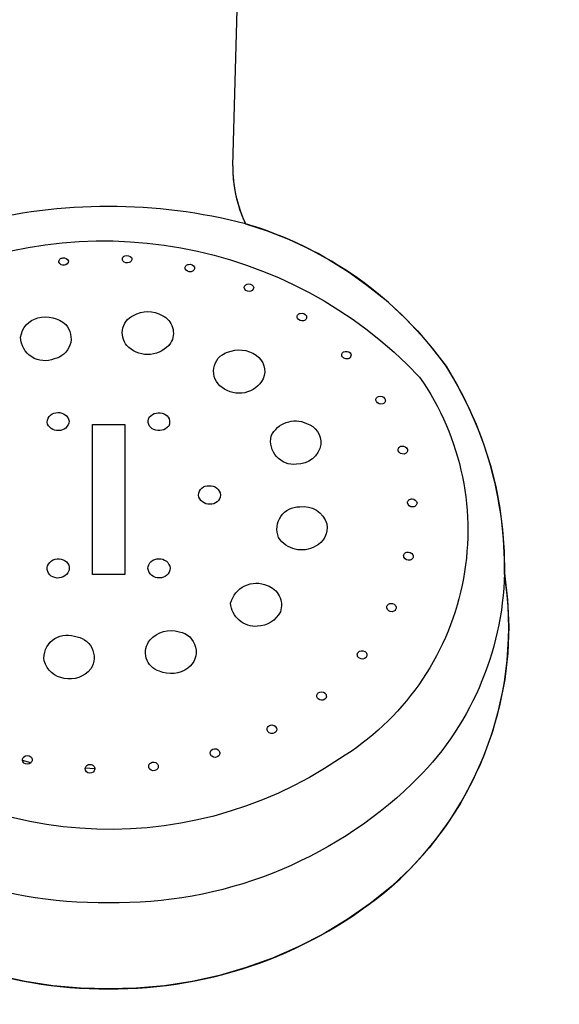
# Model space of a CAD drawing. Header units: millimetres. Extents: x -989 to -850, y -581 to -509.
# Tile 12 of 52: x -957.586 to -957.5298, y -579.5964 to -579.4939. Entities that reach past the tile are written whole.
import ezdxf

# ---------------------------------------------------------------- set-up
doc = ezdxf.new("R2010")
doc.units = ezdxf.units.MM
doc.header["$LTSCALE"] = 0.2
doc.layers.add('A-ALBA-0', color=253, linetype='Continuous')
doc.layers.add('A-ANNO-NIV', color=2, linetype='Continuous')
doc.styles.add('BIS-COTA', font='swissb.ttf')
doc.styles.add('BIS-COTA-ACUM', font='swissi.ttf', dxfattribs={"oblique": 20})
doc.dimstyles.new('BIS-COTA-ACUM', dxfattribs={"dimscale": 0.9, "dimtxt": 0.0016, "dimasz": 0.001, "dimexe": 0.0035, "dimexo": 0, "dimgap": 0.0005, "dimtad": 1, "dimdec": 1, "dimlfac": 100, "dimrnd": 1, "dimzin": 9, "dimdsep": 46, "dimtxsty": 'BIS-COTA-ACUM', "dimblk1": 'MARK1', "dimblk2": 'MARK2', "dimsah": 1, "dimcen": 0, "dimclrd": 1, "dimclre": 256, "dimclrt": 256, "dimaunit": 1, "dimadec": 0, "dimazin": 0, "dimtfac": 1, "dimtdec": 1, "dimtix": 1, "dimtmove": 2, "dimatfit": 3, "dimldrblk": 'MARK1', "dimfxl": 1, "dimtolj": 1, "dimarcsym": 1})
doc.dimstyles.new('BIS-COTA-NIVE', dxfattribs={"dimscale": 1.8, "dimtxt": 0.0018, "dimasz": 0.0015, "dimexe": 0, "dimexo": 0, "dimgap": 0.0027, "dimtad": 2, "dimtih": 1, "dimtoh": 1, "dimzin": 1, "dimdsep": 46, "dimtxsty": 'BIS-COTA', "dimblk1": 'MARK1', "dimblk2": 'MARK2', "dimsah": 1, "dimcen": 0.0015, "dimclrd": 1, "dimclre": 1, "dimaunit": 1, "dimadec": 0, "dimazin": 0, "dimtfac": 1, "dimtix": 1, "dimtofl": 0, "dimtmove": 2, "dimatfit": 3, "dimldrblk": 'MARK1', "dimfxl": 1, "dimtolj": 1, "dimarcsym": 0})

# ---------------------------------------------------------------- blocks, each defined once
blk = doc.blocks.new('*D606')
at = {"layer": 'A-ALBA-0', "color": 1, "lineweight": -2, "transparency": 16777216}
for p, q in [((-956.970126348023, -579.3797930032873), (-957.0301263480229, -579.3797930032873)), ((-957.0301263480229, -579.3797930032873), (-956.8720089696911, -579.5227501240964)), ((-956.8720089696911, -579.5227501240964), (-957.1193042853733, -579.5227501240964))]:
    blk.add_line(p, q, dxfattribs=at)
at = {"layer": 'Defpoints', "color": 0, "transparency": 16777216}
for p in [(-963.8326282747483, -578.4797930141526), (-956.970126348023, -579.3797930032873), (-956.9320089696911, -579.5227501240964)]:
    blk.add_point(p, dxfattribs=at)
at = {"layer": 'A-ALBA-0', "color": 0, "transparency": 16777216, "insert": (-957.0526566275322, -579.4502246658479), "char_height": 0.036, "attachment_point": 5, "style": 'BIS-COTA'}
blk.add_mtext('\\A1;+0.90', dxfattribs=at)
blk = doc.blocks.new('MARK1')
at = {"color": 0}
for p, q in [((0, 1.5), (0, -1.5)), ((0.9959054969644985, 0), (-1.004094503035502, 0))]:
    blk.add_line(p, q, dxfattribs=at)
blk.add_lwpolyline([(0.4991923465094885, 0.4951376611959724), (-0.5040945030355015, -0.5)], dxfattribs=at)
blk = doc.blocks.new('MARK2')
at = {"color": 0}
for p, q in [((0, 1.5), (0, -1.5)), ((0.9959054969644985, 0), (-1.004094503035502, 0))]:
    blk.add_line(p, q, dxfattribs=at)
blk.add_lwpolyline([(0.4991923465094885, 0.4951376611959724), (-0.5040945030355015, -0.5)], dxfattribs=at)
blk = doc.blocks.new('*D607')
at = {"layer": 'A-ANNO-NIV', "color": 1, "lineweight": -2, "transparency": 16777216}
for p, q in [((-956.8722759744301, -580.5898387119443), (-956.93227597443, -580.5898387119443)), ((-956.93227597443, -580.5898387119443), (-956.7872027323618, -580.7389439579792)), ((-956.7872027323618, -580.7389439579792), (-957.0268727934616, -580.7389439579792))]:
    blk.add_line(p, q, dxfattribs=at)
at = {"layer": 'Defpoints', "color": 0, "transparency": 16777216}
for p in [(-963.2989315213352, -578.4797930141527), (-956.8722759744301, -580.5898387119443), (-956.8472027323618, -580.7389439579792)]:
    blk.add_point(p, dxfattribs=at)
at = {"layer": 'A-ANNO-NIV', "color": 0, "transparency": 16777216, "insert": (-956.9640377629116, -580.6669439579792), "char_height": 0.036, "attachment_point": 5, "style": 'BIS-COTA'}
blk.add_mtext('\\A1;+2.11', dxfattribs=at)
blk = doc.blocks.new('*D577')
at = {"layer": 'A-ALBA-0', "lineweight": -2, "transparency": 16777216}
blk.add_line((-959.3527446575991, -579.6197930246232), (-959.3527446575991, -579.4688066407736), dxfattribs=at)
at = {"layer": 'Defpoints', "color": 0, "transparency": 16777216}
for p in [(-956.7227447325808, -576.7686886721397), (-959.3527446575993, -579.5615809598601), (-959.3527446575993, -579.6197930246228)]:
    blk.add_point(p, dxfattribs=at)
at = {"layer": 'A-ALBA-0', "transparency": 16777216, "insert": (-959.3267446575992, -579.5101938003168), "char_height": 0.032, "attachment_point": 5, "rotation": 270, "style": 'BIS-COTA-ACUM'}
blk.add_mtext('\\A1;242', dxfattribs=at)
blk = doc.blocks.new('*D578')
at = {"layer": 'A-ALBA-0', "lineweight": -2, "transparency": 16777216}
blk.add_line((-959.5327446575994, -579.6197930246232), (-959.5327446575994, -579.4717197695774), dxfattribs=at)
at = {"layer": 'Defpoints', "color": 0, "transparency": 16777216}
for p in [(-956.7227447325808, -576.7686886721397), (-959.5327446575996, -579.5651616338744), (-959.5327446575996, -579.6197930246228)]:
    blk.add_point(p, dxfattribs=at)
at = {"layer": 'A-ALBA-0', "transparency": 16777216, "insert": (-959.5062993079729, -579.5134407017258), "char_height": 0.032, "attachment_point": 5, "rotation": 270, "style": 'BIS-COTA-ACUM'}
blk.add_mtext('\\A1;260', dxfattribs=at)
blk = doc.blocks.new('*D579')
at = {"layer": 'A-ALBA-0', "lineweight": -2, "transparency": 16777216}
blk.add_line((-961.1041056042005, -579.6197930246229), (-961.1041056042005, -579.4836096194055), dxfattribs=at)
at = {"layer": 'Defpoints', "color": 0, "transparency": 16777216}
for p in [(-956.4226323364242, -576.7686886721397), (-961.1041056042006, -579.5785129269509), (-961.1041056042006, -579.6197930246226)]:
    blk.add_point(p, dxfattribs=at)
at = {"layer": 'A-ALBA-0', "transparency": 16777216, "insert": (-961.077660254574, -579.5260612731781), "char_height": 0.032, "attachment_point": 5, "rotation": 270, "style": 'BIS-COTA-ACUM'}
blk.add_mtext('\\A1;437', dxfattribs=at)
blk = doc.blocks.new('*D580')
at = {"layer": 'A-ALBA-0', "lineweight": -2, "transparency": 16777216}
blk.add_line((-961.2841056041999, -579.6197930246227), (-961.2841056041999, -579.4943650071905), dxfattribs=at)
at = {"layer": 'Defpoints', "color": 0, "transparency": 16777216}
for p in [(-956.4226323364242, -576.7686886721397), (-961.2841056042, -579.5871192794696), (-961.2841056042, -579.6197930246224)]:
    blk.add_point(p, dxfattribs=at)
at = {"layer": 'A-ALBA-0', "transparency": 16777216, "insert": (-961.2576385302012, -579.5357421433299), "char_height": 0.032, "attachment_point": 5, "rotation": 270, "style": 'BIS-COTA-ACUM'}
blk.add_mtext('\\A1;455', dxfattribs=at)

msp = doc.modelspace()

# ---------------------------------------------------------------- hatches: boundary and pattern name
at = {"layer": 'A-ALBA-0'}
h = msp.add_hatch(dxfattribs=at)
h.set_pattern_fill('_USER', color=256, scale=0.6, angle=269.999999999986, pattern_type=0)
h.set_pattern_definition([(270, (-958.3116459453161, -609.6977987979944), (0.6, -1.46926110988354e-13), [])])
h.paths.add_polyline_path([(-961.8826282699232, -580.389793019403), (-963.8326282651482, -580.3897930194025), (-963.8326282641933, -580.5797930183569), (-958.8826282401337, -580.5797930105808), (-958.8826282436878, -579.9797930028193), (-957.3511914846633, -579.9797929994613), (-957.0327317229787, -579.9797929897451), (-956.7326236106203, -579.979792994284), (-956.7326236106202, -579.4297929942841), (-957.3211417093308, -579.429792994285), (-957.370035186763, -579.429792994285), (-957.8372711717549, -579.4297929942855), (-957.8372711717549, -579.3597929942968), (-957.8372711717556, -579.3607929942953), (-957.8372711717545, -578.5802929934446), (-957.2946282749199, -578.5792929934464), (-957.2946282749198, -578.5797929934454), (-957.7672711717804, -578.5797929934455), (-957.7672711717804, -578.4797929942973), (-959.0046304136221, -578.4797929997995), (-959.0046304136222, -578.6197930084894), (-959.204630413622, -578.6197930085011), (-959.1336304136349, -579.4297930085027), (-961.8836282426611, -579.429793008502), (-961.8836282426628, -578.6197930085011), (-961.8136282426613, -578.6197930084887), (-961.8136282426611, -578.4797930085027), (-963.8326282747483, -578.4797930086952), (-963.8326282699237, -579.4397930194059), (-961.882628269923, -579.4397930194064)])
h = msp.add_hatch(dxfattribs=at)
h.set_pattern_fill('_USER', color=256, scale=0.3, angle=179.999999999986, pattern_type=0)
h.set_pattern_definition([(179.999999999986, (-958.3116459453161, -609.6977987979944), (-7.344468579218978e-14, -0.3), [])])
h.paths.add_polyline_path([(-961.8836282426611, -579.429793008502), (-961.8836282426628, -578.6197930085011), (-961.8136282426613, -578.6197930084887), (-961.8136282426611, -578.4797930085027), (-963.8326282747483, -578.4797930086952), (-963.8326282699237, -579.4397930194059), (-961.8826324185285, -579.4397930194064), (-961.8826324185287, -580.3797930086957), (-963.8326282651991, -580.3797930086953), (-963.8326282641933, -580.5797930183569), (-959.0826282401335, -580.5797930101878), (-959.0826282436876, -579.979793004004), (-957.382628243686, -579.9797929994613), (-957.0327317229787, -579.9797929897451), (-956.7326236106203, -579.979792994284), (-956.732623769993, -579.4297929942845), (-957.3326284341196, -579.4297929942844), (-957.3326282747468, -579.3792929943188), (-957.8372711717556, -579.3802929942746), (-957.8372711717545, -578.5802929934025), (-957.2946282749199, -578.5792929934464), (-957.2946282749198, -578.5797929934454), (-957.2948829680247, -578.5797929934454), (-957.2948829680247, -578.479792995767), (-959.2046304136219, -578.4797929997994), (-959.204630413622, -578.6197930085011), (-959.1336304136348, -578.6197930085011), (-959.1336304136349, -579.4325562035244)])

# ---------------------------------------------------------------- linework, layer by layer
for p, q in [((-957.5638150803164, -579.5091628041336, 0.0002268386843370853), (-957.5623224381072, -579.4569286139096, 0.0002268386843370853)), ((-957.5638150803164, -579.5091628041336, 0.0002268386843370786), (-957.5638026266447, -579.5098548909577, 0.0002268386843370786)), ((-957.5638026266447, -579.5098548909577, 0.0002268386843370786), (-957.563755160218, -579.5105454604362, 0.0002268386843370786)), ((-957.563755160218, -579.5105454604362, 0.0002268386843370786), (-957.5636728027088, -579.5112327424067, 0.0002268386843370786)), ((-957.5636728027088, -579.5112327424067, 0.0002268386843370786), (-957.5635557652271, -579.511914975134, 0.0002268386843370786)), ((-957.5635557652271, -579.511914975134, 0.0002268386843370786), (-957.5634043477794, -579.5125904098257, 0.0002268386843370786)), ((-957.5634043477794, -579.5125904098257, 0.0002268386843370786), (-957.5632189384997, -579.5132573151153, 0.0002268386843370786)), ((-957.5632189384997, -579.5132573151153, 0.0002268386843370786), (-957.5630000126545, -579.5139139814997, 0.0002268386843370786)), ((-957.5630000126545, -579.5139139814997, 0.0002268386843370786), (-957.5627481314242, -579.514558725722, 0.0002268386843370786)), ((-957.5627481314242, -579.514558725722, 0.0002268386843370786), (-957.5624639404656, -579.5151898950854, 0.0002268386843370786)), ((-957.5624639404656, -579.5151898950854, 0.0002268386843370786), (-957.5602127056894, -579.515926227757, 0.0002268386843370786)), ((-957.5602127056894, -579.515926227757, 0.0002268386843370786), (-957.5580099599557, -579.5167969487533, 0.0002268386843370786)), ((-957.5580099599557, -579.5167969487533, 0.0002268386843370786), (-957.5558637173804, -579.517798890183, 0.0002268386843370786)), ((-957.5558637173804, -579.517798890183, 0.0002268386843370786), (-957.5537817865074, -579.5189284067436, 0.0002268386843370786)), ((-957.5537817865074, -579.5189284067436, 0.0002268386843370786), (-957.5517717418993, -579.5201813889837, 0.0002268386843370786)), ((-957.5517717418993, -579.5201813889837, 0.0002268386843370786), (-957.5498408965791, -579.521553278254, 0.0002268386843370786)), ((-957.5498408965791, -579.521553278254, 0.0002268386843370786), (-957.547996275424, -579.5230390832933, 0.0002268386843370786)), ((-957.547996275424, -579.5230390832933, 0.0002268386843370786), (-957.546244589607, -579.5246333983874, 0.0002268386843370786)), ((-957.546244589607, -579.5246333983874, 0.0002268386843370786), (-957.5445922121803, -579.5263304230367, 0.0002268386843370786)), ((-957.5445922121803, -579.5263304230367, 0.0002268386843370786), (-957.543045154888, -579.5281239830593, 0.0002268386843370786)), ((-957.543045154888, -579.5281239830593, 0.0002268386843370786), (-957.5416090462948, -579.5300075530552, 0.0002268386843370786)), ((-957.5416090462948, -579.5300075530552, 0.0002268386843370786), (-957.5404491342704, -579.5319582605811, 0.0002268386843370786)), ((-957.5404491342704, -579.5319582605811, 0.0002268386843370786), (-957.5394045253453, -579.5339730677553, 0.0002268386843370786)), ((-957.5394045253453, -579.5339730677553, 0.0002268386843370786), (-957.5384787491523, -579.5360451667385, 0.0002268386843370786)), ((-957.5384787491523, -579.5360451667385, 0.0002268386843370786), (-957.5376749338, -579.5381675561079, 0.0002268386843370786)), ((-957.5376749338, -579.5381675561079, 0.0002268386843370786), (-957.5369957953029, -579.5403330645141, 0.0002268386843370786)), ((-957.5369957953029, -579.5403330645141, 0.0002268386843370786), (-957.5364436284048, -579.5425343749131, 0.0002268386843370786)), ((-957.5364436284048, -579.5425343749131, 0.0002268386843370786), (-957.5360202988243, -579.5447640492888, 0.0002268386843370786)), ((-957.5360202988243, -579.5447640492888, 0.0002268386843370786), (-957.5357272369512, -579.5470145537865, 0.0002268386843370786)), ((-957.5357272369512, -579.5470145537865, 0.0002268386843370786), (-957.5355654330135, -579.5492782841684, 0.0002268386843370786)), ((-957.5355654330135, -579.5492782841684, 0.0002268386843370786), (-957.5355354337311, -579.5515475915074, 0.0002268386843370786)), ((-957.5355354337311, -579.5515475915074, 0.0002268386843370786), (-957.5352087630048, -579.5543051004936, 0.0002268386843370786)), ((-957.5352087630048, -579.5543051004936, 0.0002268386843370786), (-957.5350956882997, -579.5570795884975, 0.0002268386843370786)), ((-957.5350956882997, -579.5570795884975, 0.0002268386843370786), (-957.5351968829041, -579.5598545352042, 0.0002268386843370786)), ((-957.5351968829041, -579.5598545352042, 0.0002268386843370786), (-957.535511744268, -579.5626134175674, 0.0002268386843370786)), ((-957.535511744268, -579.5626134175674, 0.0002268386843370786), (-957.536038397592, -579.5653398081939, 0.0002268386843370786)), ((-957.536038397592, -579.5653398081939, 0.0002268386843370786), (-957.53677370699, -579.5680174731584, 0.0002268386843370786)), ((-957.53677370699, -579.5680174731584, 0.0002268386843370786), (-957.5377132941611, -579.5706304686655, 0.0002268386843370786)), ((-957.5377132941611, -579.5706304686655, 0.0002268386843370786), (-957.5388515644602, -579.5731632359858, 0.0002268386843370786)), ((-957.5388515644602, -579.5731632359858, 0.0002268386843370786), (-957.5401817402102, -579.5756006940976, 0.0002268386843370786)), ((-957.5401817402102, -579.5756006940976, 0.0002268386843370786), (-957.5416959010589, -579.5779283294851, 0.0002268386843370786)), ((-957.5416959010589, -579.5779283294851, 0.0002268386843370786), (-957.5433850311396, -579.580132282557, 0.0002268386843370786)), ((-957.5433850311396, -579.580132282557, 0.0002268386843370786), (-957.5452390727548, -579.5821994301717, 0.0002268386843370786)), ((-957.5452390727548, -579.5821994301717, 0.0002268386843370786), (-957.5472469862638, -579.5841174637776, 0.0002268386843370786)), ((-957.5472469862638, -579.5841174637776, 0.0002268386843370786), (-957.5495244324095, -579.5859308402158, 0.0002268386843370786)), ((-957.5495244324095, -579.5859308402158, 0.0002268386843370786), (-957.5519149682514, -579.5875922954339, 0.0002268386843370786)), ((-957.5519149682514, -579.5875922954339, 0.0002268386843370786), (-957.5544084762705, -579.5890947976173, 0.0002268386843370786)), ((-957.5544084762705, -579.5890947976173, 0.0002268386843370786), (-957.5569944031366, -579.5904319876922, 0.0002268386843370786)), ((-957.5569944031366, -579.5904319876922, 0.0002268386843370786), (-957.5596618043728, -579.5915982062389, 0.0002268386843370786)), ((-957.5596618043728, -579.5915982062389, 0.0002268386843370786), (-957.5623993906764, -579.592588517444, 0.0002268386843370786)), ((-957.5623993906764, -579.592588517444, 0.0002268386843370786), (-957.5651955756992, -579.5933987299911, 0.0002268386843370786)), ((-957.5854153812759, -579.5940254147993, 0.0002268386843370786), (-957.5882583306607, -579.5933987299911, 0.0002268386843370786)), ((-957.5825376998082, -579.5944659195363, 0.0002268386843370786), (-957.5854153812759, -579.5940254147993, 0.0002268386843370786)), ((-957.568038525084, -579.5940254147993, 0.0002268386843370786), (-957.5709162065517, -579.5944659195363, 0.0002268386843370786)), ((-957.5651955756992, -579.5933987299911, 0.0002268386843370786), (-957.568038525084, -579.5940254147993, 0.0002268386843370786)), ((-957.5796374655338, -579.594718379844, 0.0002268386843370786), (-957.5825376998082, -579.5944659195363, 0.0002268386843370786)), ((-957.5767269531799, -579.5947817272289, 0.0002268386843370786), (-957.5796374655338, -579.594718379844, 0.0002268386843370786)), ((-957.5738164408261, -579.594718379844, 0.0002268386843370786), (-957.5767269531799, -579.5947817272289, 0.0002268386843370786)), ((-957.5709162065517, -579.5944659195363, 0.0002268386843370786), (-957.5738164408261, -579.594718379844, 0.0002268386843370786))]:
    msp.add_line(p, q, dxfattribs=at)
at = {"layer": 'A-ALBA-0', "extrusion": (3.024194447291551e-29, 1.224646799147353e-16, -1)}
for p, q in [((-957.581896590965, -579.519176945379, 0.0002268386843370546), (-957.581896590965, -579.519176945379, 0.0002268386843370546)), ((-957.5752432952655, -579.5190417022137, 0.0002268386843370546), (-957.5752432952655, -579.5190417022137, 0.0002268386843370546)), ((-957.5687577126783, -579.5198759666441, 0.0002268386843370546), (-957.5687577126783, -579.5198759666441, 0.0002268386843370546)), ((-957.5626204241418, -579.521824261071, 0.0002268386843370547), (-957.5626204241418, -579.521824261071, 0.0002268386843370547)), ((-957.5711366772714, -579.5247164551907, 0.0002268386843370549), (-957.5711366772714, -579.5247164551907, 0.0002268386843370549)), ((-957.5564314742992, -579.5252639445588, 0.0002268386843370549), (-957.5564314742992, -579.5252639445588, 0.0002268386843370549)), ((-957.5858803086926, -579.5269938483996, 0.0002268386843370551), (-957.5858803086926, -579.5269938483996, 0.0002268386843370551)), ((-957.5613786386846, -579.5288625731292, 0.0002268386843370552), (-957.5613786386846, -579.5288625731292, 0.0002268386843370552)), ((-957.5518976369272, -579.5292464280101, 0.0002268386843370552), (-957.5518976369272, -579.5292464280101, 0.0002268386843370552)), ((-957.5486434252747, -579.5331560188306, 0.0002268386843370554), (-957.5486434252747, -579.5331560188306, 0.0002268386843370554)), ((-957.5561280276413, -579.5359547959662, 0.0002268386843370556), (-957.5561280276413, -579.5359547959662, 0.0002268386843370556)), ((-957.5818114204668, -579.5367028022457, 0.0002268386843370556), (-957.5819418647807, -579.5367082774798, 0.0002268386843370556)), ((-957.5784021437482, -579.5516834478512, 0.0002268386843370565), (-957.5784021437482, -579.5360709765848, 0.0002268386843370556)), ((-957.5784021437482, -579.5360709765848, 0.0002268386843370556), (-957.5750517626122, -579.5360709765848, 0.0002268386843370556)), ((-957.5750517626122, -579.5360709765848, 0.0002268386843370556), (-957.5750517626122, -579.5516834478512, 0.0002268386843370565)), ((-957.5750517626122, -579.5360709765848, 0.0002268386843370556), (-957.5750517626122, -579.5360709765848, 0.0002268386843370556)), ((-957.5704613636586, -579.5362263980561, 0.0002268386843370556), (-957.5704613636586, -579.5362263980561, 0.0002268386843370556)), ((-957.5462298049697, -579.5383260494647, 0.0002268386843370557), (-957.5462298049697, -579.5383260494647, 0.0002268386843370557)), ((-957.5451490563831, -579.5438044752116, 0.0002268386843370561), (-957.5451490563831, -579.5438044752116, 0.0002268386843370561)), ((-957.5661863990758, -579.5443739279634, 0.0002268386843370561), (-957.5661863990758, -579.5443739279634, 0.0002268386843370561)), ((-957.5568410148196, -579.5446290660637, 0.0002268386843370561), (-957.5568410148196, -579.5446290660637, 0.0002268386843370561)), ((-957.5457039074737, -579.5493564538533, 0.0002268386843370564), (-957.5457039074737, -579.5493564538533, 0.0002268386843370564)), ((-957.5829925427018, -579.5505913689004, 0.0002268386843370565), (-957.5829925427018, -579.5505913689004, 0.0002268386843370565)), ((-957.5726270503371, -579.5510632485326, 0.0002268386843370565), (-957.5726270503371, -579.5510632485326, 0.0002268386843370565)), ((-957.5750517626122, -579.5516834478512, 0.0002268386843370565), (-957.5784021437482, -579.5516834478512, 0.0002268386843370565)), ((-957.5602208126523, -579.5528170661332, 0.0002268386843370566), (-957.5602208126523, -579.5528170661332, 0.0002268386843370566)), ((-957.5473699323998, -579.5546852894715, 0.0002268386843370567), (-957.5473699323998, -579.5546852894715, 0.0002268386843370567)), ((-957.5500753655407, -579.5596913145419, 0.000226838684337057), (-957.5500753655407, -579.5596913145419, 0.000226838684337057)), ((-957.5785853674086, -579.5615021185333, 0.0002268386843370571), (-957.5785853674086, -579.5615021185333, 0.0002268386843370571)), ((-957.5542007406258, -579.5640314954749, 0.0002268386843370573), (-957.5542007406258, -579.5640314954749, 0.0002268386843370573)), ((-957.5595002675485, -579.5673947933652, 0.0002268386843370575), (-957.5595002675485, -579.5673947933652, 0.0002268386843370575)), ((-957.5653312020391, -579.5699208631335, 0.0002268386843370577), (-957.5653312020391, -579.5699208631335, 0.0002268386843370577)), ((-957.5848286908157, -579.5712898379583, 0.0002268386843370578), (-957.5856746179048, -579.5710414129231, 0.0002268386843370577)), ((-957.5781588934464, -579.5719176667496, 0.0002268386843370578), (-957.5791505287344, -579.5718243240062, 0.0002268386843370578)), ((-957.5716601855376, -579.5713737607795, 0.0002268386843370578), (-957.5716601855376, -579.5713737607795, 0.0002268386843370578))]:
    msp.add_line(p, q, dxfattribs=at)
at = {"layer": 'A-ALBA-0'}
for centre, radius, start, end in [((-957.5501435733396, -579.5092629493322, 0.0002268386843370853), 0.01367187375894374, 179.5803100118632, 205.6907614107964), ((-957.5501435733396, -579.5092629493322, 0.0002268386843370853), 0.01367187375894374, 179.5803100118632, 205.6907614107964), ((-957.57672695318, -579.5702738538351, 0.0002268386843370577), 0.05690058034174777, 75.4831031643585, 104.5168968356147), ((-957.573540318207, -579.552863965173, 0.0002268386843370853), 0.03926858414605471, 35.59509640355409, 73.61638230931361), ((-957.573540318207, -579.552863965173, 0.0002268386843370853), 0.03926858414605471, 35.59509640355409, 73.61638230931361), ((-957.5745735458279, -579.5509288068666, 0.0002268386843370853), 0.03904301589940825, 359.0918930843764, 32.4016681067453), ((-957.5745735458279, -579.5509288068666, 0.0002268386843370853), 0.03904301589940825, 359.0918930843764, 32.4016681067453), ((-957.5710809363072, -579.5571566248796, 0.0002268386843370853), 0.03598533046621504, 311.4773603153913, 8.967256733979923), ((-957.5710809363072, -579.5571566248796, 0.0002268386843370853), 0.03598533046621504, 311.4773603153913, 8.967256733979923), ((-957.5772089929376, -579.5500353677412, 0.0002268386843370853), 0.04474895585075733, 229.6080053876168, 270.617207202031), ((-957.5772089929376, -579.5500353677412, 0.0002268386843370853), 0.04474895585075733, 229.6080053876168, 270.617207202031), ((-957.5762449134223, -579.5500353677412, 0.0002268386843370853), 0.04474895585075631, 269.382792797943, 310.3919946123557), ((-957.5762449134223, -579.5500353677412, 0.0002268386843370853), 0.04474895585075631, 269.382792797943, 310.3919946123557)]:
    msp.add_arc(centre, radius, start, end, dxfattribs=at)
at = {"layer": 'A-ALBA-0', "extrusion": (3.024194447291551e-29, 1.224646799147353e-16, -1)}
for centre, radius, start, end in [((957.5772790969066, -579.5622873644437, -0.0002268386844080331), 0.04532943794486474, 63.94196616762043, 136.5732450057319), ((957.5749559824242, -579.5188611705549, -0.0002268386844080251), 0.0003393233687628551, 327.856994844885, 79.07215580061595), ((957.5748069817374, -579.5190838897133, -0.0002268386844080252), 0.0005954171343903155, 69.00528850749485, 140.3192180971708), ((957.5814983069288, -579.519135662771, -0.0002268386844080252), 0.0004004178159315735, 354.0823570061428, 93.26794475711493), ((957.5814208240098, -579.5189918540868, -0.0002268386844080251), 0.0005105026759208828, 259.6120442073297, 338.7420876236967), ((957.5813832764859, -579.5192377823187, -0.0002268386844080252), 0.0005102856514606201, 79.58994202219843, 158.75123612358), ((957.581345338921, -579.5190566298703, -0.0002268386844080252), 0.0004376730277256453, 179.504601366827, 267.8309752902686), ((957.5747851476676, -579.5186619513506, -0.0002268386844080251), 0.000595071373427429, 248.9727569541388, 320.3452337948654), ((957.5746666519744, -579.5188709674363, -0.0002268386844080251), 0.0003592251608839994, 152.2505597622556, 254.6614506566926), ((957.5684046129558, -579.5197794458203, -0.0002268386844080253), 0.0003660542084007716, 344.7115238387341, 90.53268593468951), ((957.568260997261, -579.5199064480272, -0.0002268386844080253), 0.0005125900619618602, 74.1251352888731, 156.5246094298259), ((957.5682620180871, -579.5196178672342, -0.0002268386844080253), 0.0005588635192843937, 258.1480329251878, 332.4948039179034), ((957.5681822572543, -579.5197692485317, -0.0002268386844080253), 0.0003971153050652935, 170.2877514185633, 264.9406456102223), ((957.5621784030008, -579.5218792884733, -0.0002268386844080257), 0.0004454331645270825, 7.096267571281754, 94.17351899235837), ((957.562119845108, -579.521945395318, -0.0002268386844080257), 0.0005110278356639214, 87.0678822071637, 166.2425561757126), ((957.5621242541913, -579.521703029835, -0.0002268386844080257), 0.0005107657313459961, 267.0332634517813, 346.269697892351), ((957.5620653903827, -579.5217689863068, -0.0002268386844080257), 0.0004453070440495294, 187.0792298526, 274.176137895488), ((957.583245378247, -579.5279024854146, -0.0002268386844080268), 0.003034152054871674, 74.14419621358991, 132.6973313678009), ((957.5732929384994, -579.5265391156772, -0.0002268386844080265), 0.002011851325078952, 311.8369527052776, 65.27602222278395), ((957.5726398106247, -579.5274015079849, -0.0002268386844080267), 0.003077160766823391, 60.94160943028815, 119.2407649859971), ((957.5720160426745, -579.5265483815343, -0.0002268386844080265), 0.002032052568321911, 115.6420418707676, 210.8415726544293), ((957.5567541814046, -579.5248629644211, -0.0002268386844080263), 0.0003509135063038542, 336.2074243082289, 85.06881762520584), ((957.5566245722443, -579.525045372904, -0.0002268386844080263), 0.0005554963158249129, 73.2843118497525, 150.6020905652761), ((957.5835182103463, -579.5272997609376, -0.0002268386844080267), 0.002381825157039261, 7.379234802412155, 76.4969167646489), ((957.5827763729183, -579.5271127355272, -0.0002268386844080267), 0.002144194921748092, 137.8040145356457, 259.5512835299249), ((957.556579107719, -579.5247017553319, -0.0002268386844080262), 0.0005812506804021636, 255.2860949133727, 328.6069547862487), ((957.556487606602, -579.524898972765, -0.0002268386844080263), 0.0003692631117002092, 160.0029710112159, 261.256476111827), ((957.5833865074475, -579.5269356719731, -0.0002268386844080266), 0.002494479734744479, 246.3916466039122, 358.6636227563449), ((957.5726573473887, -579.525824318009, -0.0002268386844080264), 0.002968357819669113, 216.5043430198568, 311.7745133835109), ((957.5637576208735, -579.530512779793, -0.0002268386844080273), 0.002047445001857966, 304.1075703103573, 73.04406605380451), ((957.5631396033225, -579.5313435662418, -0.0002268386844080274), 0.003042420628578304, 66.45966027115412, 125.366452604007), ((957.5521285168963, -579.528824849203, -0.000226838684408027), 0.0003421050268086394, 312.9568593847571, 62.88694084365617), ((957.5520031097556, -579.5290398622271, -0.000226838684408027), 0.0005908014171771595, 61.56457168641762, 135.0661945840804), ((957.5518816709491, -579.5288641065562, -0.000226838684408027), 0.0003826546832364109, 140.8633228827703, 272.3913173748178), ((957.5624516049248, -579.530516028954, -0.0002268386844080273), 0.001971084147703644, 122.9804842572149, 203.6273331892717), ((957.5519447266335, -579.5286596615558, -0.0002268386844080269), 0.000588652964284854, 265.4116813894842, 315.0931791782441), ((957.5631500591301, -579.5299892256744, -0.0002268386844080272), 0.00282939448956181, 207.7357988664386, 308.3532752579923), ((957.5672237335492, -579.5470681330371, -0.0002268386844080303), 0.02787385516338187, 145.1162286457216, 238.6023189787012), ((957.5485674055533, -579.5334983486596, -0.0002268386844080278), 0.0003506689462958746, 327.9226469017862, 77.47973730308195), ((957.5483820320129, -579.5333501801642, -0.0002268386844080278), 0.0005870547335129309, 251.6563493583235, 325.2765147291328), ((957.54845123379, -579.5336906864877, -0.0002268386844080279), 0.0005681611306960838, 70.22853271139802, 146.7159217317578), ((957.548290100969, -579.5335581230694, -0.0002268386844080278), 0.0003614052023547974, 150.2677460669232, 255.1171988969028), ((957.5821069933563, -579.5358490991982, -0.0002268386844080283), 0.001019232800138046, 1.60048481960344, 95.21939856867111), ((957.5819127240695, -579.5359363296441, -0.0002268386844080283), 0.001106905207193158, 84.73615673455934, 168.811645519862), ((957.5714728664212, -579.536164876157, -0.0002268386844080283), 0.00132566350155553, 39.79443351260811, 113.90038507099), ((957.5713206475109, -579.5358213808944, -0.0002268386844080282), 0.000949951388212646, 113.90038507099, 205.2365031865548), ((957.5820472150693, -579.5356153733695, -0.0002268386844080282), 0.001097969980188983, 264.493995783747, 349.2255252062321), ((957.5819227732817, -579.5356065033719, -0.0002268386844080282), 0.001101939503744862, 185.9928853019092, 270.9927196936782), ((957.5717161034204, -579.5357540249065, -0.0002268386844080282), 0.0008903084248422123, 289.8304303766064, 29.44167861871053), ((957.557308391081, -579.5384745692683, -0.0002268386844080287), 0.002782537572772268, 26.01735864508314, 115.1002866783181), ((957.5567747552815, -579.5380000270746, -0.0002268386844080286), 0.002145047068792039, 107.5476054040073, 183.6636611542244), ((957.5714799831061, -579.5353847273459, -0.0002268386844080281), 0.001321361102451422, 219.5664365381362, 294.0332492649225), ((957.5574395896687, -579.5377896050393, -0.0002268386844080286), 0.002429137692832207, 263.5153120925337, 12.73725913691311), ((957.5571218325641, -579.5376728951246, -0.0002268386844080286), 0.002530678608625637, 190.5695371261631, 270.9830056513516), ((957.5462272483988, -579.5386989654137, -0.0002268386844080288), 0.0003729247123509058, 343.6842807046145, 89.6072079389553), ((957.5460676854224, -579.5385834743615, -0.0002268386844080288), 0.0005623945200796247, 260.9737452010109, 336.943348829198), ((957.5461229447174, -579.538847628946, -0.0002268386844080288), 0.0005324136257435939, 78.42157247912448, 159.5076821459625), ((957.5460079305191, -579.5387468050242, -0.0002268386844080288), 0.0003931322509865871, 167.4290819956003, 265.846000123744), ((957.5663864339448, -579.5434241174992, -0.0002268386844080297), 0.0009900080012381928, 0.96189245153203, 97.03321487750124), ((957.5661554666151, -579.5435196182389, -0.0002268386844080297), 0.001083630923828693, 84.18733211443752, 174.0857925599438), ((957.5662357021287, -579.5432188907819, -0.0002268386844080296), 0.001156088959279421, 267.5557989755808, 350.6106639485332), ((957.5661273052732, -579.5433224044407, -0.0002268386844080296), 0.001053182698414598, 184.6596691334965, 273.21654031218), ((957.545190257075, -579.5442362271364, -0.0002268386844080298), 0.0004337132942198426, 3.604797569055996, 95.45104497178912), ((957.5451493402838, -579.5443303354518, -0.0002268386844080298), 0.000525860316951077, 90.03093276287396, 169.9742418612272), ((957.5568942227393, -579.546945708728, -0.0002268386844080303), 0.002317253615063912, 337.7386065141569, 91.31572011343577), ((957.5564534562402, -579.5471219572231, -0.0002268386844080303), 0.002522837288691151, 81.16322320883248, 163.8485527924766), ((957.545134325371, -579.5441520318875, -0.0002268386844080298), 0.0004920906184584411, 266.6351518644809, 353.3570490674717), ((957.5450642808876, -579.544211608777, -0.0002268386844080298), 0.0004336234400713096, 183.5936107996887, 275.4470094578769), ((957.5561570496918, -579.54680393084, -0.0002268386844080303), 0.00216120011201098, 169.7716076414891, 243.6609881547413), ((957.5566342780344, -579.5462547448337, -0.0002268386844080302), 0.002871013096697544, 239.9860278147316, 326.8773809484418), ((957.5455663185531, -579.5499018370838, -0.0002268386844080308), 0.0005624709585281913, 75.84090828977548, 152.9790921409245), ((957.5819641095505, -579.5512742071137, -0.0002268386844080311), 0.001234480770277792, 33.58255976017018, 115.3394139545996), ((957.5817390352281, -579.5510186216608, -0.000226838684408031), 0.0009120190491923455, 109.4213873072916, 211.627329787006), ((957.5715903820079, -579.5510834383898, -0.000226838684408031), 0.001036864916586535, 1.115735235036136, 94.33311744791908), ((957.5714041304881, -579.5511247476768, -0.000226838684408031), 0.001080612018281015, 84.26882863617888, 174.7348901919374), ((957.5456312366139, -579.549742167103, -0.0002268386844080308), 0.0003924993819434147, 338.5712333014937, 79.3301816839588), ((957.5454956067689, -579.5496300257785, -0.0002268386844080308), 0.0005624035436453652, 255.8323044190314, 332.9756626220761), ((957.5454187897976, -579.5497961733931, -0.0002268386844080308), 0.0003839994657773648, 157.0267265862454, 260.884173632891), ((957.5821865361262, -579.5510577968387, -0.000226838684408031), 0.0009312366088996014, 290.8595601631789, 30.05753691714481), ((957.5714918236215, -579.5508923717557, -0.000226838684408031), 0.001148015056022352, 267.394311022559, 351.4399774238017), ((957.5714084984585, -579.5509570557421, -0.000226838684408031), 0.001082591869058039, 183.6293736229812, 271.6479774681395), ((957.5819913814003, -579.5508064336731, -0.000226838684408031), 0.001239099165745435, 213.8633556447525, 295.1573530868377), ((957.5669013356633, -579.5508479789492, -0.000226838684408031), 0.03137370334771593, 181.2777633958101, 226.1245734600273), ((957.5613338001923, -579.5553689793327, -0.0002268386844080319), 0.002784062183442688, 14.73476423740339, 113.5638682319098), ((957.5609003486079, -579.5548654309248, -0.0002268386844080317), 0.00215813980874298, 108.3530351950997, 198.4464913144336), ((957.5614385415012, -579.5544807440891, -0.0002268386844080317), 0.002594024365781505, 265.752366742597, 356.01829877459), ((957.5473666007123, -579.5551108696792, -0.0002268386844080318), 0.0004255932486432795, 354.5254344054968, 89.55146472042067), ((957.5472722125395, -579.5550131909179, -0.0002268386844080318), 0.0005361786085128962, 265.067429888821, 345.0543374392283), ((957.54732390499, -579.5552195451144, -0.0002268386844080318), 0.0005362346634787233, 85.07598903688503, 165.0584327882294), ((957.5472294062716, -579.5551218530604, -0.0002268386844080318), 0.000425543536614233, 174.529644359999, 269.5561997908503), ((957.5612975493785, -579.5543423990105, -0.0002268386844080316), 0.002725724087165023, 206.2582303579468, 268.9249490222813), ((957.5702205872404, -579.5604638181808, -0.0002268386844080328), 0.002954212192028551, 41.97150845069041, 106.6310483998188), ((957.5810585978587, -579.5603743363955, -0.0002268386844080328), 0.002396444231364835, 352.7613850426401, 108.862825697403), ((957.580448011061, -579.5603112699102, -0.0002268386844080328), 0.002210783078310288, 94.25920638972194, 212.5921030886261), ((957.5708519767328, -579.5597908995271, -0.0002268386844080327), 0.002036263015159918, 286.8626405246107, 39.77478808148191), ((957.5697513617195, -579.5597301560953, -0.0002268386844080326), 0.002130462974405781, 100.1732246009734, 232.8672986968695), ((957.5503687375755, -579.5601437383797, -0.0002268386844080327), 0.0005392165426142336, 42.67251551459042, 122.9611956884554), ((957.5504424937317, -579.5600277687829, -0.0002268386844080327), 0.0004079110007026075, 296.9309676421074, 37.7118194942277), ((957.5503339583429, -579.5599390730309, -0.0002268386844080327), 0.0005391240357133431, 222.664352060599, 302.9565558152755), ((957.5502599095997, -579.5600548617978, -0.0002268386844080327), 0.0004077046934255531, 116.9132857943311, 217.7451960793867), ((957.5809953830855, -579.5599676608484, -0.0002268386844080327), 0.002541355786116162, 277.9364247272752, 343.8090083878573), ((957.5807660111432, -579.5597449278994, -0.0002268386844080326), 0.00280052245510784, 218.8623118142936, 281.9583027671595), ((957.5702357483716, -579.5588861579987, -0.0002268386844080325), 0.003098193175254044, 235.1484627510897, 292.9265584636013), ((957.5546535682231, -579.5643112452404, -0.0002268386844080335), 0.0004038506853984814, 310.1401395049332, 51.45614130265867), ((957.554540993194, -579.5642327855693, -0.0002268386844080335), 0.0005375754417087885, 231.9323040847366, 313.9244639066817), ((957.554573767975, -579.5644190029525, -0.0002268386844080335), 0.0005378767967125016, 51.96010477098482, 133.9092543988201), ((957.5544726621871, -579.5643399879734, -0.0002268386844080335), 0.0004112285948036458, 131.3946530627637, 230.2177069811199), ((957.57658808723, -579.5356813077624, -0.0002268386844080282), 0.04252189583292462, 235.8242922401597, 312.5788840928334), ((957.5598175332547, -579.5677684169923, -0.0002268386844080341), 0.0004128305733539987, 324.570496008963, 63.93149154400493), ((957.5597469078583, -579.5678788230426, -0.0002268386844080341), 0.000543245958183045, 62.35735622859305, 117.0013974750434), ((957.5596931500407, -579.5678128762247, -0.0002268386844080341), 0.0004604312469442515, 114.7662341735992, 175.7666921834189), ((957.5597174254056, -579.5676872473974, -0.0002268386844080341), 0.0005415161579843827, 242.2939789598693, 323.7127175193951), ((957.5596479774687, -579.567794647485, -0.0002268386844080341), 0.0004143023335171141, 177.8200404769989, 243.8916683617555), ((957.5656572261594, -579.5703493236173, -0.0002268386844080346), 0.0005383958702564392, 45.32079008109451, 127.2682293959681), ((957.585259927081, -579.5709812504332, -0.0002268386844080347), 0.0004190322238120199, 311.3041181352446, 49.75518527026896), ((957.5851731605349, -579.5710646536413, -0.0002268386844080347), 0.0005388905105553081, 48.44252137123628, 130.5616979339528), ((957.5851013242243, -579.5709699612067, -0.0002268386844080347), 0.0004202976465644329, 131.5161085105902, 229.5587904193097), ((957.565730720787, -579.5702536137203, -0.0002268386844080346), 0.0004189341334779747, 304.6131104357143, 43.26360575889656), ((957.5656423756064, -579.5701746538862, -0.0002268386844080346), 0.0005348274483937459, 224.9976467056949, 307.5987596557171), ((957.5655693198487, -579.5702656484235, -0.0002268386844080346), 0.000419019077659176, 124.6299809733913, 223.2622601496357), ((957.5851861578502, -579.5708866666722, -0.0002268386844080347), 0.0005388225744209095, 228.4385804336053, 310.5582762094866), ((957.578682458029, -579.5719169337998, -0.0002268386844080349), 0.00047714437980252, 6.078352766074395, 96.60129596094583), ((957.5786180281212, -579.571902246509, -0.0002268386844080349), 0.0004593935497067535, 88.80539423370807, 181.9235809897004), ((957.572132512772, -579.571644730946, -0.0002268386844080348), 0.0004191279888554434, 317.8641349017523, 56.5259216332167), ((957.5720575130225, -579.5717421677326, -0.0002268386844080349), 0.0005418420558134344, 55.59346901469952, 137.1629394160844), ((957.5719765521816, -579.5716542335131, -0.0002268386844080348), 0.0004227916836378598, 138.4416219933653, 235.9639980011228), ((957.5786823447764, -579.5718664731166, -0.0002268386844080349), 0.0004745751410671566, 270.7069390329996, 0.007650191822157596), ((957.5786470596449, -579.5718498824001, -0.0002268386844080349), 0.0004928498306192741, 187.9052614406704, 274.788319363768), ((957.5720470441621, -579.571566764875, -0.0002268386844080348), 0.0005348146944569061, 234.9506558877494, 317.8131299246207), ((957.5775687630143, -579.5414944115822, -0.0002268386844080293), 0.04434282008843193, 268.9122241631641, 313.8664776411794), ((957.5758851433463, -579.5414944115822, -0.0002268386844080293), 0.04434282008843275, 226.1335223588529, 271.0877758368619)]:
    msp.add_arc(centre, radius, start, end, dxfattribs=at)

# ---------------------------------------------------------------- dimensions: what is measured, and where the dimension line sits
at = {"layer": 'A-ALBA-0'}
for feature_location, offset, origin, text, picture, middle in [((-961.2841056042, -579.6197930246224), (0, 0.03267374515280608), (-956.4226323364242, -576.7686886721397), '455', '*D580', (-961.2576385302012, -579.5357421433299)), ((-961.1041056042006, -579.6197930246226), (0, 0.041280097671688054), (-956.4226323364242, -576.7686886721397), '437', '*D579', (-961.077660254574, -579.5260612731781)), ((-959.5327446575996, -579.6197930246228), (0, 0.05463139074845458), (-956.7227447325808, -576.7686886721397), '260', '*D578', (-959.5062993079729, -579.5134407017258)), ((-959.3527446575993, -579.6197930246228), (0, 0.0582120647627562), (-956.7227447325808, -576.7686886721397), '242', '*D577', (-959.3267446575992, -579.5101938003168))]:
    dim = msp.add_ordinate_dim(feature_location=feature_location, offset=offset, dtype=1, origin=origin, text=text, dimstyle='BIS-COTA-ACUM', override={"dimscale": 0, "dimtix": 1, "dimtofl": 1, "dimtmove": 2, "dimatfit": 3}, dxfattribs=at)
    dim.commit()
    dim.dimension.update_dxf_attribs({"geometry": picture, "text_midpoint": middle})
dim = msp.add_ordinate_dim(feature_location=(-956.970126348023, -579.3797930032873), offset=(0.038117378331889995, -0.1429571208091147), dtype=0, origin=(-963.8326282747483, -578.4797930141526), dimstyle='BIS-COTA-NIVE', override={"dimscale": 0, "dimpost": '+<>', "dimtix": 1, "dimtofl": 0, "dimtmove": 2, "dimatfit": 3}, dxfattribs=at)
dim.commit()
dim.dimension.update_dxf_attribs({"geometry": '*D606', "text_midpoint": (-957.0526566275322, -579.4502246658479)})
at = {"layer": 'A-ANNO-NIV'}
dim = msp.add_ordinate_dim(feature_location=(-956.8722759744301, -580.5898387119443), offset=(0.025073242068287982, -0.14910524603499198), dtype=0, origin=(-963.2989315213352, -578.4797930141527), dimstyle='BIS-COTA-NIVE', override={"dimscale": 0, "dimpost": '+<>', "dimtix": 1, "dimtofl": 0, "dimtmove": 2, "dimatfit": 3}, dxfattribs=at)
dim.commit()
dim.dimension.update_dxf_attribs({"geometry": '*D607', "text_midpoint": (-956.9640377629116, -580.6669439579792)})

doc.saveas('drawing.dxf')
